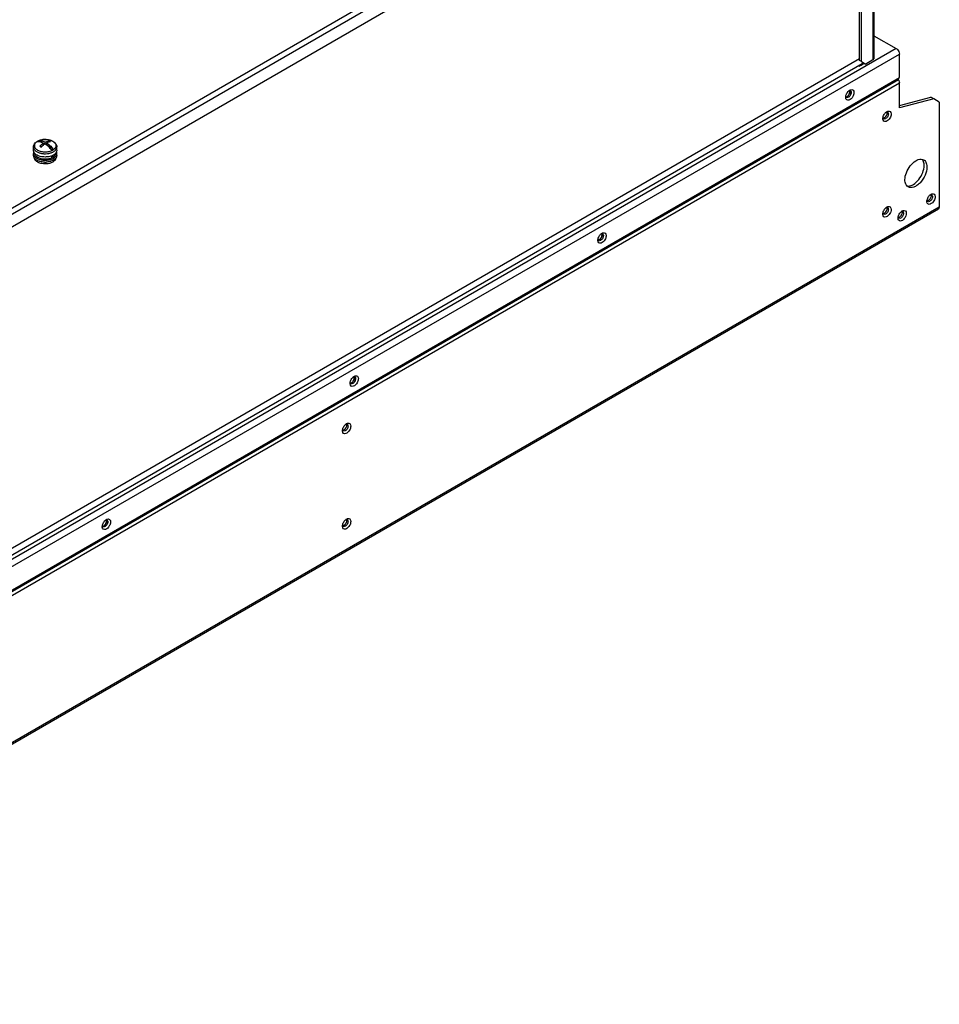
# Model space of a CAD drawing. Header units: millimetres. Extents: x 141 to 1096, y 454 to 1274.
# Tile 18 of 21: x 624 to 1096, y 454 to 959. Entities that reach past the tile are written whole.
import ezdxf

# ---------------------------------------------------------------- set-up
doc = ezdxf.new("R2010")
doc.units = ezdxf.units.MM
doc.header["$LTSCALE"] = 112.320728
doc.layers.get('0').update_dxf_attribs({"linetype": 'CONTINUOUS'})

msp = doc.modelspace()

# ---------------------------------------------------------------- linework, layer by layer
at = {"color": 7, "linetype": 'CONTINUOUS'}
for p, q in [((1078.26, 1127.16), (420.37, 747.33)), ((421.43, 745.01), (1079.74, 1125.08)), ((1079.74, 1118.39), (421.43, 738.31)), ((1061.85, 1108.06), (1061.85, 938.55)), ((1062.38, 1108.36), (1062.38, 939.29)), ((1054.99, 938.27), (1054.99, 1103.2)), ((1056.05, 937.65), (1056.05, 1102.59)), ((1062.38, 950.98), (1073.8, 944.39)), ((1073.8, 944.39), (407.5, 559.7)), ((409.13, 556.88), (1075.43, 941.57)), ((1062.42, 939.29), (1062.42, 942.96)), ((1075.43, 929.57), (1075.43, 941.57)), ((436.81, 578.96), (1056.28, 936.61)), ((1054.99, 939.08), (438.54, 583.17)), ((1054.78, 935.29), (1054.38, 935.52)), ((1054.78, 935.29), (1055.75, 935.85)), ((1056.05, 937.65), (1054.99, 938.27)), ((1055.35, 936.08), (1055.75, 935.85)), ((1055.75, 935.85), (1056.79, 936.45)), ((1056.05, 937.65), (1058.18, 936.43)), ((1057.26, 936.71), (1056.74, 937.01)), ((1056.79, 936.45), (1057.26, 936.71)), ((1057.26, 936.71), (1057.47, 936.84)), ((1061.85, 938.55), (1058.18, 936.43)), ((1062.38, 939.29), (1061.85, 938.55)), ((1074.95, 928.35), (408.65, 543.66)), ((409.13, 544.88), (1075.43, 929.57)), ((409.13, 542.06), (1075.43, 926.75)), ((1074.55, 929.06), (1074.95, 928.35)), ((1075.43, 913.87), (1075.43, 926.75)), ((1075.43, 915.06), (1091.62, 919.4)), ((1093.04, 918.59), (1075.43, 913.87)), ((1093.04, 918.59), (1091.62, 919.4)), ((1095.94, 916.91), (1093.04, 918.59)), ((1095.94, 916.91), (1095.94, 862.94)), ((635.16, 896.1), (633.5, 897.06)), ((635.9, 894.91), (635.9, 895.83)), ((636.48, 895.34), (635.9, 895.68)), ((636.75, 895.32), (636.75, 896.32)), ((637.45, 895.59), (636.85, 895.25)), ((637.45, 894.82), (637.45, 895.91)), ((638.73, 896.99), (638.73, 896.42)), ((630.67, 892.14), (630.67, 893.84)), ((630.67, 889.52), (630.67, 890.5)), ((635.09, 894.23), (634.49, 893.89)), ((640.69, 892.91), (637.61, 894.69)), ((642.67, 892.14), (642.67, 893.84)), ((642.67, 889.52), (642.67, 890.5)), ((640.17, 888.28), (640.17, 889.37)), ((640.17, 888.69), (640.52, 888.49)), ((640.52, 889.52), (640.52, 888.49)), ((1095.46, 861.89), (388.36, 453.65)), ((1095.94, 862.94), (388.83, 454.7)), ((1095.94, 862.94), (1095.46, 861.89))]:
    msp.add_line(p, q, dxfattribs=at)
for centre, radius, start, end in [((1054.07, 940.43), 4.41, 300.0306, 310.9859), ((1051.86, 919.9), 3.66, 128.1866, 130.2307), ((1049.72, 921.99), 0.933, 23.721, 28.6544), ((1050.44, 919.36), 2.59, 179.96, 184.5478), ((1048.8, 919.99), 0.918, 205.0794, 208.6779), ((1070.95, 908.88), 3.66, 128.1866, 130.2307), ((1065.69, 911.52), 3.42, 329.9851, 336.0616), ((1068.99, 910.95), 0.854, 84.2984, 91.5872), ((1068.81, 910.97), 0.933, 23.721, 28.6544), ((1069.54, 908.34), 2.59, 179.9603, 184.5475), ((1067.91, 908.98), 0.937, 203.3936, 208.6476), ((635.33, 892.31), 5.17, 119.9986, 120.7244), ((635.38, 892.22), 5.28, 119.5194, 119.9993), ((636.66, 888.32), 9.41, 91.4286, 97.2428), ((636.67, 888.12), 9.6, 86.5218, 91.4622), ((637.03, 890.02), 7.67, 72.849, 74.0488), ((637.96, 896.82), 5.28, 299.5194, 299.9993), ((638.07, 896.32), 5.7, 299.5194, 299.9993), ((633.53, 889.92), 2.95, 214.0802, 217.7434), ((634.8, 891.26), 4.81, 232.407, 236.1891), ((636.67, 896.44), 10.38, 267.72, 272.7253), ((637.1, 894.23), 8.12, 286.9574, 287.7273), ((639.87, 889.88), 2.89, 324.4265, 325.9867), ((1084.86, 885.38), 3.1, 35.2654, 40.831), ((1092.16, 865.88), 2.59, 179.9603, 184.5475), ((1090.53, 866.52), 0.937, 203.3936, 208.6476), ((1093.58, 866.42), 3.66, 128.1866, 130.2307), ((1088.31, 869.06), 3.42, 329.9851, 336.0616), ((1091.62, 868.49), 0.854, 84.2984, 91.5872), ((1091.44, 868.51), 0.933, 23.721, 28.6544), ((1067.91, 859.99), 0.937, 203.3936, 208.6476), ((1070.95, 859.89), 3.66, 128.1866, 130.2307), ((1065.69, 862.53), 3.42, 329.9851, 336.0616), ((1068.99, 861.95), 0.854, 84.2984, 91.5872), ((1068.81, 861.98), 0.933, 23.721, 28.6544), ((1078.73, 857.85), 3.66, 128.1866, 130.2307), ((1076.77, 859.91), 0.854, 84.2984, 91.5872), ((1076.59, 859.94), 0.933, 23.721, 28.6544), ((1069.54, 859.35), 2.59, 179.9603, 184.5475), ((1077.31, 857.31), 2.59, 179.9603, 184.5475), ((1075.68, 857.95), 0.937, 203.3936, 208.6476), ((1073.46, 860.49), 3.42, 329.9851, 336.0616), ((923.17, 845.88), 2.59, 179.96, 184.5478), ((921.52, 846.51), 0.918, 205.0794, 208.6779), ((924.58, 846.42), 3.66, 128.1866, 130.2307), ((922.44, 848.51), 0.933, 23.721, 28.6544), ((797.3, 772.93), 3.66, 128.1866, 130.2307), ((795.16, 775.03), 0.933, 23.721, 28.6544), ((795.89, 772.39), 2.59, 179.96, 184.5478), ((794.24, 773.03), 0.918, 205.0794, 208.6779), ((790.37, 748.74), 0.937, 203.3936, 208.6476), ((793.41, 748.64), 3.66, 128.1866, 130.2307), ((788.15, 751.28), 3.42, 329.9851, 336.0616), ((791.45, 750.71), 0.854, 84.2984, 91.5872), ((791.28, 750.73), 0.933, 23.721, 28.6544), ((792, 748.1), 2.59, 179.9603, 184.5475), ((668.61, 698.91), 2.59, 179.96, 184.5478), ((666.96, 699.54), 0.918, 205.0794, 208.6779), ((670.02, 699.45), 3.66, 128.1866, 130.2307), ((667.89, 701.54), 0.933, 23.721, 28.6544), ((792, 699.11), 2.59, 179.9603, 184.5475), ((790.37, 699.75), 0.937, 203.3936, 208.6476), ((793.41, 699.65), 3.66, 128.1866, 130.2307), ((788.15, 702.29), 3.42, 329.9851, 336.0616), ((791.45, 701.72), 0.854, 84.2984, 91.5872), ((791.28, 701.74), 0.933, 23.721, 28.6544)]:
    msp.add_arc(centre, radius, start, end, dxfattribs=at)
for points, knots in [([(1073.8, 944.39), (1074.03, 944.26), (1074.88, 943.54), (1075.43, 942.41), (1075.43, 941.57)], [0, 0, 0, 0, 0.240719, 1, 1, 1, 1]), ([(1074.95, 928.35), (1075.03, 928.22), (1075.28, 927.72), (1075.43, 927.16), (1075.43, 926.75)], [0, 0, 0, 0, 0.267143, 1, 1, 1, 1]), ([(1048.07, 920.57), (1048.28, 921.18), (1048.73, 921.96), (1049.34, 922.56), (1049.49, 922.7)], [0, 0, 0, 0, 0.759178, 1, 1, 1, 1]), ([(1051.88, 920.61), (1051.77, 920.3), (1051.27, 919.21), (1050.35, 918.2), (1049.51, 917.93)], [0, 0, 0, 0, 0.27193, 1, 1, 1, 1]), ([(1049.88, 922.82), (1049.9, 922.82), (1049.96, 922.82), (1050.01, 922.82), (1050.03, 922.81)], [0, 0, 0, 0, 0.507295, 1, 1, 1, 1]), ([(1050.44, 923.25), (1050.82, 923.37), (1051.87, 923.28), (1052.1, 922.26), (1052.1, 921.81)], [0, 0, 0, 0, 0.472195, 1, 1, 1, 1]), ([(1052.1, 921.81), (1052.1, 921.72), (1052.07, 921.31), (1051.98, 920.91), (1051.88, 920.61)], [0, 0, 0, 0, 0.232845, 1, 1, 1, 1]), ([(1049.51, 917.93), (1049.15, 917.82), (1048.19, 917.85), (1047.89, 918.75), (1047.86, 919.16)], [0, 0, 0, 0, 0.483275, 1, 1, 1, 1]), ([(1047.97, 919.6), (1047.95, 919.63), (1047.93, 919.69), (1047.91, 919.75), (1047.9, 919.79)], [0, 0, 0, 0, 0.489948, 1, 1, 1, 1]), ([(1049.58, 919.59), (1049.47, 919.49), (1049.11, 919.22), (1048.54, 919.1), (1048.27, 919.26)], [0, 0, 0, 0, 0.308946, 1, 1, 1, 1]), ([(1067.16, 909.54), (1067.37, 910.16), (1067.82, 910.93), (1068.43, 911.54), (1068.59, 911.67)], [0, 0, 0, 0, 0.759178, 1, 1, 1, 1]), ([(1069.07, 911.2), (1069.07, 911.11), (1069.04, 910.75), (1068.93, 910.39), (1068.82, 910.13)], [0, 0, 0, 0, 0.230508, 1, 1, 1, 1]), ([(1069.53, 912.22), (1069.91, 912.35), (1070.96, 912.25), (1071.19, 911.24), (1071.19, 910.79)], [0, 0, 0, 0, 0.472195, 1, 1, 1, 1]), ([(1068.6, 906.91), (1068.24, 906.79), (1067.28, 906.83), (1066.98, 907.73), (1066.95, 908.13)], [0, 0, 0, 0, 0.483275, 1, 1, 1, 1]), ([(1066.97, 908.56), (1067.05, 908.55), (1067.41, 908.58), (1067.74, 908.78), (1067.96, 908.97)], [0, 0, 0, 0, 0.215743, 1, 1, 1, 1]), ([(1067.05, 908.61), (1067.04, 908.63), (1067.02, 908.68), (1067, 908.74), (1066.99, 908.76)], [0, 0, 0, 0, 0.491468, 1, 1, 1, 1]), ([(1067.57, 908.7), (1067.52, 908.68), (1067.34, 908.6), (1067.14, 908.55), (1067, 908.56)], [0, 0, 0, 0, 0.273746, 1, 1, 1, 1]), ([(1068.67, 908.56), (1068.56, 908.47), (1068.2, 908.2), (1067.64, 908.08), (1067.36, 908.24)], [0, 0, 0, 0, 0.308946, 1, 1, 1, 1]), ([(1068.25, 909.25), (1068.21, 909.21), (1068.06, 909.04), (1067.88, 908.9), (1067.74, 908.81)], [0, 0, 0, 0, 0.262036, 1, 1, 1, 1]), ([(1070.97, 909.59), (1070.86, 909.28), (1070.36, 908.19), (1069.44, 907.18), (1068.6, 906.91)], [0, 0, 0, 0, 0.27193, 1, 1, 1, 1]), ([(630.67, 893.84), (630.67, 894.13), (630.77, 894.73), (631.2, 895.55), (631.86, 896.24), (632.39, 896.61), (632.68, 896.77)], [0, 0, 0, 0, 0.23839, 0.480794, 0.732814, 1, 1, 1, 1]), ([(632.69, 896.75), (632.45, 896.61), (632.02, 896.3), (631.5, 895.75), (631.18, 895.14), (631.08, 894.49), (631.2, 893.84), (631.54, 893.23), (632.07, 892.68), (632.77, 892.21), (633.61, 891.82), (634.9, 891.43), (636.65, 891.23), (638.71, 891.45), (640, 891.91), (640.56, 892.23)], [0, 0, 0, 0, 0.060008, 0.113706, 0.162103, 0.207453, 0.252953, 0.301746, 0.355984, 0.416558, 0.483289, 0.555228, 0.708291, 0.861434, 1, 1, 1, 1]), ([(633.05, 896.83), (633.02, 896.81), (632.88, 896.73), (632.75, 896.64), (632.65, 896.57)], [0, 0, 0, 0, 0.255832, 1, 1, 1, 1]), ([(632.65, 896.57), (633.17, 896.63), (634.31, 896.52), (635.37, 896.1), (635.9, 895.83)], [0, 0, 0, 0, 0.465659, 1, 1, 1, 1]), ([(632.68, 896.77), (633.12, 897.02), (634.1, 897.42), (635.69, 897.72), (637.35, 897.75), (638.96, 897.49), (640.41, 896.97), (641.43, 896.3), (642.05, 895.63), (642.4, 895.07), (642.62, 894.47), (642.67, 894.05), (642.67, 893.84)], [0, 0, 0, 0, 0.126684, 0.2625, 0.402198, 0.539192, 0.667818, 0.785509, 0.840907, 0.894689, 0.947544, 1, 1, 1, 1]), ([(632.78, 896.81), (632.86, 896.85), (633.2, 897.03), (633.55, 897.18), (633.82, 897.27)], [0, 0, 0, 0, 0.240314, 1, 1, 1, 1]), ([(633.5, 897.06), (633.46, 897.04), (633.31, 896.97), (633.16, 896.89), (633.05, 896.83)], [0, 0, 0, 0, 0.255162, 1, 1, 1, 1]), ([(633.5, 897.06), (634.02, 897.12), (635.16, 897.01), (636.21, 896.59), (636.75, 896.32)], [0, 0, 0, 0, 0.465674, 1, 1, 1, 1]), ([(633.82, 897.27), (633.89, 897.29), (634.17, 897.39), (634.45, 897.46), (634.67, 897.51)], [0, 0, 0, 0, 0.245123, 1, 1, 1, 1]), ([(635.9, 895.83), (635.73, 895.71), (635.02, 895.23), (634.38, 894.67), (633.92, 894.21)], [0, 0, 0, 0, 0.239557, 1, 1, 1, 1]), ([(635.89, 894.93), (635.79, 894.84), (635.34, 894.49), (634.92, 894.11), (634.62, 893.81)], [0, 0, 0, 0, 0.243758, 1, 1, 1, 1]), ([(634.67, 897.51), (634.73, 897.52), (635, 897.58), (635.27, 897.62), (635.48, 897.65)], [0, 0, 0, 0, 0.247146, 1, 1, 1, 1]), ([(636.6, 895.42), (636.54, 895.38), (636.3, 895.22), (636.07, 895.06), (635.89, 894.93)], [0, 0, 0, 0, 0.24584, 1, 1, 1, 1]), ([(637.45, 894.82), (637.38, 894.88), (637.1, 895.09), (636.82, 895.28), (636.6, 895.42)], [0, 0, 0, 0, 0.254978, 1, 1, 1, 1]), ([(636.75, 896.32), (636.91, 896.4), (637.54, 896.7), (638.22, 896.91), (638.73, 896.99)], [0, 0, 0, 0, 0.265806, 1, 1, 1, 1]), ([(637.25, 897.71), (637.33, 897.7), (637.65, 897.68), (637.96, 897.64), (638.19, 897.6)], [0, 0, 0, 0, 0.251956, 1, 1, 1, 1]), ([(639.43, 896.58), (639.26, 896.56), (638.58, 896.41), (637.92, 896.15), (637.45, 895.91)], [0, 0, 0, 0, 0.235174, 1, 1, 1, 1]), ([(637.45, 895.91), (638.05, 895.53), (639.21, 894.61), (640.21, 893.51), (640.69, 892.91)], [0, 0, 0, 0, 0.480206, 1, 1, 1, 1]), ([(639.84, 892.42), (639.66, 892.65), (638.93, 893.52), (638.11, 894.31), (637.45, 894.82)], [0, 0, 0, 0, 0.25941, 1, 1, 1, 1]), ([(638.19, 897.6), (638.28, 897.59), (638.59, 897.53), (638.91, 897.46), (639.14, 897.39)], [0, 0, 0, 0, 0.254082, 1, 1, 1, 1]), ([(639.43, 896.58), (639.37, 896.62), (639.14, 896.76), (638.9, 896.89), (638.73, 896.99)], [0, 0, 0, 0, 0.254944, 1, 1, 1, 1]), ([(639.29, 897.35), (639.37, 897.32), (639.68, 897.22), (639.98, 897.1), (640.2, 896.99)], [0, 0, 0, 0, 0.257126, 1, 1, 1, 1]), ([(640.2, 896.99), (640.25, 896.97), (640.43, 896.88), (640.61, 896.78), (640.74, 896.7)], [0, 0, 0, 0, 0.256033, 1, 1, 1, 1]), ([(640.74, 896.7), (640.97, 896.56), (641.38, 896.25), (641.87, 895.7), (642.17, 895.09), (642.26, 894.46), (642.13, 893.82), (641.79, 893.22), (641.27, 892.68), (640.84, 892.39), (640.6, 892.25)], [0, 0, 0, 0, 0.142928, 0.271016, 0.386839, 0.495875, 0.605649, 0.723447, 0.854208, 1, 1, 1, 1]), ([(630.67, 893.84), (630.67, 893.67), (630.72, 893.32), (630.92, 892.82), (631.24, 892.34), (631.85, 891.72), (632.89, 891.09), (634.38, 890.59), (636.06, 890.34), (637.78, 890.39), (639.42, 890.7), (640.43, 891.11), (640.87, 891.37)], [0, 0, 0, 0, 0.042851, 0.087458, 0.135246, 0.187139, 0.304203, 0.437654, 0.581852, 0.72902, 0.870849, 1, 1, 1, 1]), ([(631.41, 890.47), (631.18, 890.71), (630.9, 891.11), (630.7, 891.7), (630.67, 891.99), (630.67, 892.14)], [0, 0, 0, 0, 0.524565, 0.765826, 1, 1, 1, 1]), ([(630.85, 891.35), (630.79, 891.22), (630.7, 890.94), (630.67, 890.65), (630.67, 890.5)], [0, 0, 0, 0, 0.507274, 1, 1, 1, 1]), ([(630.67, 890.5), (630.67, 890.3), (630.74, 889.87), (631.03, 889.27), (631.5, 888.71), (631.9, 888.39), (632.12, 888.25)], [0, 0, 0, 0, 0.221985, 0.457005, 0.714698, 1, 1, 1, 1]), ([(640.21, 889.34), (639.85, 889.19), (639.09, 888.94), (637.47, 888.64), (635.79, 888.65), (634.17, 888.96), (633.08, 889.33), (632.15, 889.82), (631.63, 890.25), (631.41, 890.47)], [0, 0, 0, 0, 0.12478, 0.257137, 0.528997, 0.66094, 0.785075, 0.898587, 1, 1, 1, 1]), ([(632.99, 888.38), (632.77, 888.51), (632.36, 888.79), (631.87, 889.31), (631.55, 889.87), (631.47, 890.28), (631.47, 890.48)], [0, 0, 0, 0, 0.289489, 0.548809, 0.782249, 1, 1, 1, 1]), ([(633.92, 894.21), (633.98, 894.18), (634.21, 894.05), (634.45, 893.92), (634.62, 893.81)], [0, 0, 0, 0, 0.245075, 1, 1, 1, 1]), ([(639.84, 892.42), (639.88, 892.44), (640.03, 892.51), (640.18, 892.59), (640.29, 892.65)], [0, 0, 0, 0, 0.255162, 1, 1, 1, 1]), ([(640.29, 892.65), (640.33, 892.67), (640.46, 892.75), (640.6, 892.84), (640.69, 892.91)], [0, 0, 0, 0, 0.255832, 1, 1, 1, 1]), ([(641.87, 890.43), (641.86, 890.25), (641.79, 889.88), (641.51, 889.36), (641.08, 888.88), (640.72, 888.61), (640.52, 888.49)], [0, 0, 0, 0, 0.220414, 0.455372, 0.713809, 1, 1, 1, 1]), ([(640.91, 891.39), (641.18, 891.54), (641.66, 891.87), (642.23, 892.47), (642.59, 893.13), (642.67, 893.61), (642.67, 893.84)], [0, 0, 0, 0, 0.289809, 0.549048, 0.782229, 1, 1, 1, 1]), ([(642.67, 892.14), (642.67, 891.91), (642.59, 891.43), (642.23, 890.77), (641.66, 890.17), (641.18, 889.84), (640.91, 889.69)], [0, 0, 0, 0, 0.21777, 0.450951, 0.71019, 1, 1, 1, 1]), ([(640.91, 888.05), (641.18, 888.21), (641.66, 888.54), (642.23, 889.14), (642.59, 889.8), (642.67, 890.28), (642.67, 890.5)], [0, 0, 0, 0, 0.28981, 0.549048, 0.782229, 1, 1, 1, 1]), ([(642.67, 890.5), (642.67, 890.57), (642.66, 890.84), (642.59, 891.11), (642.51, 891.3)], [0, 0, 0, 0, 0.246517, 1, 1, 1, 1]), ([(631.08, 888.26), (630.95, 888.46), (630.75, 888.86), (630.67, 889.31), (630.67, 889.52)], [0, 0, 0, 0, 0.515518, 1, 1, 1, 1]), ([(631.32, 887.57), (631.3, 887.61), (631.24, 887.79), (631.2, 887.97), (631.18, 888.11)], [0, 0, 0, 0, 0.255172, 1, 1, 1, 1]), ([(631.87, 887.45), (631.8, 887.5), (631.56, 887.7), (631.34, 887.93), (631.19, 888.11)], [0, 0, 0, 0, 0.26237, 1, 1, 1, 1]), ([(631.7, 886.94), (631.66, 886.99), (631.51, 887.18), (631.39, 887.4), (631.32, 887.57)], [0, 0, 0, 0, 0.260828, 1, 1, 1, 1]), ([(633.06, 885.91), (632.79, 886.04), (632.3, 886.34), (631.87, 886.73), (631.7, 886.94)], [0, 0, 0, 0, 0.528302, 1, 1, 1, 1]), ([(632.12, 888.25), (632.17, 888.21), (632.38, 888.08), (632.59, 887.96), (632.76, 887.88)], [0, 0, 0, 0, 0.243018, 1, 1, 1, 1]), ([(636.26, 886.07), (635.49, 886.1), (634.37, 886.27), (633, 886.76), (632.4, 887.08), (632.13, 887.26)], [0, 0, 0, 0, 0.529586, 0.774812, 1, 1, 1, 1]), ([(632.76, 887.88), (633.22, 887.65), (634.26, 887.28), (635.34, 887.11), (635.9, 887.07)], [0, 0, 0, 0, 0.479722, 1, 1, 1, 1]), ([(640.17, 888.28), (639.64, 888.01), (638.44, 887.61), (636.55, 887.43), (634.67, 887.66), (633.5, 888.09), (632.99, 888.38)], [0, 0, 0, 0, 0.240141, 0.502953, 0.764167, 1, 1, 1, 1]), ([(635, 885.27), (634.65, 885.34), (633.99, 885.5), (633.35, 885.76), (633.06, 885.91)], [0, 0, 0, 0, 0.517337, 1, 1, 1, 1]), ([(638.25, 885.26), (637.72, 885.17), (636.63, 885.08), (635.54, 885.18), (635, 885.27)], [0, 0, 0, 0, 0.500413, 1, 1, 1, 1]), ([(635.9, 887.07), (636.51, 887.02), (637.72, 887.04), (638.91, 887.27), (639.47, 887.44)], [0, 0, 0, 0, 0.50911, 1, 1, 1, 1]), ([(639.47, 886.46), (639.29, 886.41), (638.54, 886.2), (637.76, 886.1), (637.16, 886.07)], [0, 0, 0, 0, 0.24229, 1, 1, 1, 1]), ([(639.82, 885.7), (639.7, 885.65), (639.19, 885.46), (638.66, 885.33), (638.25, 885.26)], [0, 0, 0, 0, 0.240786, 1, 1, 1, 1]), ([(639.47, 887.44), (639.6, 887.48), (640.1, 887.64), (640.58, 887.86), (640.91, 888.05)], [0, 0, 0, 0, 0.261562, 1, 1, 1, 1]), ([(640.91, 887.07), (640.81, 887.02), (640.38, 886.79), (639.93, 886.61), (639.58, 886.49)], [0, 0, 0, 0, 0.238799, 1, 1, 1, 1]), ([(640.56, 886.05), (640.5, 886.02), (640.26, 885.89), (640.02, 885.78), (639.82, 885.7)], [0, 0, 0, 0, 0.242469, 1, 1, 1, 1]), ([(640.91, 889.69), (640.86, 889.66), (640.63, 889.53), (640.39, 889.42), (640.21, 889.34)], [0, 0, 0, 0, 0.24319, 1, 1, 1, 1]), ([(641.05, 886.38), (641.02, 886.35), (640.86, 886.24), (640.69, 886.13), (640.56, 886.05)], [0, 0, 0, 0, 0.243295, 1, 1, 1, 1]), ([(642.22, 888.2), (642.14, 888.09), (641.77, 887.65), (641.3, 887.3), (640.91, 887.07)], [0, 0, 0, 0, 0.230037, 1, 1, 1, 1]), ([(641.79, 887.14), (641.74, 887.07), (641.53, 886.79), (641.27, 886.54), (641.05, 886.38)], [0, 0, 0, 0, 0.235913, 1, 1, 1, 1]), ([(642.17, 888.22), (642.16, 888.03), (642.08, 887.65), (641.9, 887.3), (641.79, 887.14)], [0, 0, 0, 0, 0.484527, 1, 1, 1, 1]), ([(642.67, 889.52), (642.67, 889.31), (642.6, 888.86), (642.39, 888.46), (642.26, 888.27)], [0, 0, 0, 0, 0.48453, 1, 1, 1, 1]), ([(1078.26, 876.99), (1078.26, 878.23), (1078.86, 880.83), (1080.81, 884.22), (1083.41, 886.75), (1085.63, 887.6), (1086.61, 887.55)], [0, 0, 0, 0, 0.257141, 0.539032, 0.79789, 1, 1, 1, 1]), ([(1088.16, 884.34), (1088.16, 884.61), (1088.1, 885.59), (1087.8, 886.59), (1087.39, 887.17)], [0, 0, 0, 0, 0.279272, 1, 1, 1, 1]), ([(1087.91, 887.18), (1088.1, 887.08), (1088.83, 886.53), (1089.25, 885.64), (1089.41, 884.97)], [0, 0, 0, 0, 0.233221, 1, 1, 1, 1]), ([(1079.81, 873.77), (1080.79, 873.73), (1083.01, 874.57), (1085.61, 877.11), (1087.55, 880.49), (1088.16, 883.09), (1088.16, 884.34)], [0, 0, 0, 0, 0.202218, 0.46109, 0.742928, 1, 1, 1, 1]), ([(1089.57, 883.52), (1089.57, 882.09), (1088.78, 879.13), (1086.76, 875.98), (1084.58, 874.06), (1082.58, 872.94), (1080.75, 872.84), (1079.91, 873.32)], [0, 0, 0, 0, 0.271093, 0.563779, 0.698512, 0.816716, 1, 1, 1, 1]), ([(1079.02, 874.15), (1078.89, 874.33), (1078.41, 875.2), (1078.26, 876.22), (1078.26, 876.99)], [0, 0, 0, 0, 0.22446, 1, 1, 1, 1]), ([(1092.16, 869.76), (1092.54, 869.89), (1093.59, 869.8), (1093.81, 868.78), (1093.81, 868.33)], [0, 0, 0, 0, 0.472195, 1, 1, 1, 1]), ([(1091.23, 864.45), (1090.87, 864.33), (1089.91, 864.37), (1089.61, 865.27), (1089.58, 865.67)], [0, 0, 0, 0, 0.483275, 1, 1, 1, 1]), ([(1089.6, 866.1), (1089.67, 866.1), (1090.04, 866.13), (1090.37, 866.33), (1090.59, 866.51)], [0, 0, 0, 0, 0.215743, 1, 1, 1, 1]), ([(1089.67, 866.15), (1089.66, 866.17), (1089.64, 866.22), (1089.63, 866.28), (1089.62, 866.31)], [0, 0, 0, 0, 0.491468, 1, 1, 1, 1]), ([(1090.2, 866.25), (1090.15, 866.22), (1089.97, 866.14), (1089.77, 866.09), (1089.63, 866.1)], [0, 0, 0, 0, 0.273746, 1, 1, 1, 1]), ([(1089.79, 867.09), (1090, 867.7), (1090.44, 868.47), (1091.05, 869.08), (1091.21, 869.22)], [0, 0, 0, 0, 0.759178, 1, 1, 1, 1]), ([(1091.3, 866.1), (1091.19, 866.01), (1090.83, 865.74), (1090.26, 865.62), (1089.99, 865.78)], [0, 0, 0, 0, 0.308946, 1, 1, 1, 1]), ([(1090.88, 866.79), (1090.84, 866.75), (1090.69, 866.59), (1090.51, 866.44), (1090.37, 866.35)], [0, 0, 0, 0, 0.262036, 1, 1, 1, 1]), ([(1093.6, 867.13), (1093.49, 866.82), (1092.99, 865.73), (1092.07, 864.72), (1091.23, 864.45)], [0, 0, 0, 0, 0.27193, 1, 1, 1, 1]), ([(1091.69, 868.74), (1091.69, 868.66), (1091.67, 868.29), (1091.56, 867.93), (1091.44, 867.67)], [0, 0, 0, 0, 0.230508, 1, 1, 1, 1]), ([(1066.97, 859.57), (1067.05, 859.56), (1067.41, 859.59), (1067.74, 859.79), (1067.96, 859.98)], [0, 0, 0, 0, 0.215743, 1, 1, 1, 1]), ([(1067.05, 859.62), (1067.04, 859.64), (1067.02, 859.69), (1067, 859.75), (1066.99, 859.77)], [0, 0, 0, 0, 0.491468, 1, 1, 1, 1]), ([(1067.57, 859.71), (1067.52, 859.69), (1067.34, 859.61), (1067.14, 859.56), (1067, 859.57)], [0, 0, 0, 0, 0.273746, 1, 1, 1, 1]), ([(1067.16, 860.55), (1067.37, 861.17), (1067.82, 861.94), (1068.43, 862.55), (1068.59, 862.68)], [0, 0, 0, 0, 0.759178, 1, 1, 1, 1]), ([(1068.67, 859.57), (1068.56, 859.48), (1068.2, 859.21), (1067.64, 859.09), (1067.36, 859.25)], [0, 0, 0, 0, 0.308946, 1, 1, 1, 1]), ([(1068.25, 860.26), (1068.21, 860.22), (1068.06, 860.05), (1067.88, 859.91), (1067.74, 859.82)], [0, 0, 0, 0, 0.262036, 1, 1, 1, 1]), ([(1070.97, 860.6), (1070.86, 860.29), (1070.36, 859.2), (1069.44, 858.19), (1068.6, 857.92)], [0, 0, 0, 0, 0.27193, 1, 1, 1, 1]), ([(1069.07, 862.21), (1069.07, 862.12), (1069.04, 861.76), (1068.93, 861.4), (1068.82, 861.14)], [0, 0, 0, 0, 0.230508, 1, 1, 1, 1]), ([(1069.53, 863.23), (1069.91, 863.35), (1070.96, 863.26), (1071.19, 862.25), (1071.19, 861.8)], [0, 0, 0, 0, 0.472195, 1, 1, 1, 1]), ([(1074.94, 858.51), (1075.15, 859.13), (1075.6, 859.9), (1076.21, 860.51), (1076.36, 860.64)], [0, 0, 0, 0, 0.759178, 1, 1, 1, 1]), ([(1076.84, 860.17), (1076.84, 860.08), (1076.82, 859.71), (1076.71, 859.36), (1076.59, 859.1)], [0, 0, 0, 0, 0.230508, 1, 1, 1, 1]), ([(1077.31, 861.19), (1077.69, 861.31), (1078.74, 861.22), (1078.96, 860.21), (1078.96, 859.76)], [0, 0, 0, 0, 0.472195, 1, 1, 1, 1]), ([(1068.6, 857.92), (1068.24, 857.8), (1067.28, 857.84), (1066.98, 858.74), (1066.95, 859.14)], [0, 0, 0, 0, 0.483275, 1, 1, 1, 1]), ([(1076.38, 855.88), (1076.02, 855.76), (1075.06, 855.8), (1074.76, 856.7), (1074.73, 857.1)], [0, 0, 0, 0, 0.483275, 1, 1, 1, 1]), ([(1074.75, 857.53), (1074.83, 857.52), (1075.19, 857.55), (1075.52, 857.75), (1075.74, 857.94)], [0, 0, 0, 0, 0.215743, 1, 1, 1, 1]), ([(1074.82, 857.58), (1074.81, 857.6), (1074.79, 857.65), (1074.78, 857.7), (1074.77, 857.73)], [0, 0, 0, 0, 0.491468, 1, 1, 1, 1]), ([(1075.35, 857.67), (1075.3, 857.65), (1075.12, 857.57), (1074.92, 857.52), (1074.78, 857.52)], [0, 0, 0, 0, 0.273746, 1, 1, 1, 1]), ([(1076.45, 857.53), (1076.34, 857.44), (1075.98, 857.17), (1075.41, 857.05), (1075.14, 857.21)], [0, 0, 0, 0, 0.308946, 1, 1, 1, 1]), ([(1076.03, 858.22), (1075.99, 858.18), (1075.84, 858.01), (1075.66, 857.87), (1075.52, 857.77)], [0, 0, 0, 0, 0.262036, 1, 1, 1, 1]), ([(1078.75, 858.56), (1078.64, 858.24), (1078.14, 857.15), (1077.22, 856.14), (1076.38, 855.88)], [0, 0, 0, 0, 0.27193, 1, 1, 1, 1]), ([(922.6, 849.34), (922.62, 849.34), (922.68, 849.34), (922.73, 849.33), (922.75, 849.33)], [0, 0, 0, 0, 0.507295, 1, 1, 1, 1]), ([(923.16, 849.76), (923.54, 849.88), (924.59, 849.79), (924.82, 848.78), (924.82, 848.33)], [0, 0, 0, 0, 0.472195, 1, 1, 1, 1]), ([(922.23, 844.45), (921.87, 844.33), (920.91, 844.37), (920.61, 845.27), (920.58, 845.67)], [0, 0, 0, 0, 0.483275, 1, 1, 1, 1]), ([(920.69, 846.12), (920.67, 846.15), (920.65, 846.21), (920.63, 846.27), (920.62, 846.3)], [0, 0, 0, 0, 0.489948, 1, 1, 1, 1]), ([(920.79, 847.08), (921, 847.7), (921.45, 848.47), (922.06, 849.08), (922.21, 849.21)], [0, 0, 0, 0, 0.759178, 1, 1, 1, 1]), ([(922.3, 846.1), (922.19, 846.01), (921.83, 845.74), (921.27, 845.62), (920.99, 845.78)], [0, 0, 0, 0, 0.308946, 1, 1, 1, 1]), ([(924.6, 847.13), (924.49, 846.81), (923.99, 845.72), (923.07, 844.71), (922.23, 844.45)], [0, 0, 0, 0, 0.27193, 1, 1, 1, 1]), ([(924.82, 848.33), (924.82, 848.23), (924.79, 847.83), (924.7, 847.42), (924.6, 847.13)], [0, 0, 0, 0, 0.232845, 1, 1, 1, 1]), ([(793.51, 773.6), (793.72, 774.22), (794.17, 774.99), (794.78, 775.6), (794.94, 775.73)], [0, 0, 0, 0, 0.759178, 1, 1, 1, 1]), ([(797.32, 773.64), (797.22, 773.33), (796.71, 772.24), (795.79, 771.23), (794.95, 770.96)], [0, 0, 0, 0, 0.27193, 1, 1, 1, 1]), ([(795.32, 775.85), (795.34, 775.85), (795.4, 775.85), (795.45, 775.85), (795.48, 775.84)], [0, 0, 0, 0, 0.507295, 1, 1, 1, 1]), ([(795.88, 776.28), (796.26, 776.4), (797.32, 776.31), (797.54, 775.29), (797.54, 774.85)], [0, 0, 0, 0, 0.472195, 1, 1, 1, 1]), ([(797.54, 774.85), (797.54, 774.75), (797.52, 774.34), (797.42, 773.94), (797.32, 773.64)], [0, 0, 0, 0, 0.232845, 1, 1, 1, 1]), ([(794.95, 770.96), (794.59, 770.85), (793.63, 770.89), (793.34, 771.78), (793.3, 772.19)], [0, 0, 0, 0, 0.483275, 1, 1, 1, 1]), ([(793.41, 772.64), (793.4, 772.66), (793.37, 772.72), (793.35, 772.79), (793.34, 772.82)], [0, 0, 0, 0, 0.489948, 1, 1, 1, 1]), ([(795.02, 772.62), (794.91, 772.53), (794.55, 772.26), (793.99, 772.14), (793.71, 772.3)], [0, 0, 0, 0, 0.308946, 1, 1, 1, 1]), ([(789.43, 748.32), (789.51, 748.32), (789.87, 748.35), (790.2, 748.55), (790.42, 748.73)], [0, 0, 0, 0, 0.215743, 1, 1, 1, 1]), ([(789.51, 748.37), (789.5, 748.4), (789.48, 748.45), (789.46, 748.5), (789.45, 748.53)], [0, 0, 0, 0, 0.491468, 1, 1, 1, 1]), ([(790.03, 748.47), (789.98, 748.44), (789.8, 748.36), (789.61, 748.32), (789.46, 748.32)], [0, 0, 0, 0, 0.273746, 1, 1, 1, 1]), ([(789.62, 749.31), (789.83, 749.93), (790.28, 750.7), (790.89, 751.3), (791.05, 751.44)], [0, 0, 0, 0, 0.759178, 1, 1, 1, 1]), ([(791.13, 748.33), (791.02, 748.24), (790.66, 747.97), (790.1, 747.85), (789.82, 748.01)], [0, 0, 0, 0, 0.308946, 1, 1, 1, 1]), ([(790.72, 749.02), (790.68, 748.97), (790.52, 748.81), (790.35, 748.66), (790.2, 748.57)], [0, 0, 0, 0, 0.262036, 1, 1, 1, 1]), ([(793.43, 749.35), (793.33, 749.04), (792.82, 747.95), (791.9, 746.94), (791.06, 746.67)], [0, 0, 0, 0, 0.27193, 1, 1, 1, 1]), ([(791.53, 750.96), (791.53, 750.88), (791.5, 750.51), (791.39, 750.15), (791.28, 749.89)], [0, 0, 0, 0, 0.230508, 1, 1, 1, 1]), ([(791.99, 751.99), (792.37, 752.11), (793.43, 752.02), (793.65, 751), (793.65, 750.55)], [0, 0, 0, 0, 0.472195, 1, 1, 1, 1]), ([(791.06, 746.67), (790.7, 746.56), (789.75, 746.6), (789.45, 747.49), (789.41, 747.9)], [0, 0, 0, 0, 0.483275, 1, 1, 1, 1]), ([(668.6, 702.79), (668.98, 702.92), (670.04, 702.82), (670.26, 701.81), (670.26, 701.36)], [0, 0, 0, 0, 0.472195, 1, 1, 1, 1]), ([(791.99, 703), (792.37, 703.12), (793.43, 703.03), (793.65, 702.01), (793.65, 701.56)], [0, 0, 0, 0, 0.472195, 1, 1, 1, 1]), ([(667.67, 697.48), (667.31, 697.36), (666.36, 697.4), (666.06, 698.3), (666.02, 698.7)], [0, 0, 0, 0, 0.483275, 1, 1, 1, 1]), ([(666.13, 699.15), (666.12, 699.18), (666.09, 699.24), (666.07, 699.3), (666.06, 699.33)], [0, 0, 0, 0, 0.489948, 1, 1, 1, 1]), ([(666.23, 700.11), (666.44, 700.73), (666.89, 701.5), (667.5, 702.11), (667.66, 702.25)], [0, 0, 0, 0, 0.759178, 1, 1, 1, 1]), ([(667.75, 699.13), (667.64, 699.04), (667.27, 698.77), (666.71, 698.65), (666.43, 698.81)], [0, 0, 0, 0, 0.308946, 1, 1, 1, 1]), ([(670.04, 700.16), (669.94, 699.85), (669.43, 698.76), (668.51, 697.75), (667.67, 697.48)], [0, 0, 0, 0, 0.27193, 1, 1, 1, 1]), ([(668.04, 702.37), (668.07, 702.37), (668.12, 702.37), (668.17, 702.36), (668.2, 702.36)], [0, 0, 0, 0, 0.507295, 1, 1, 1, 1]), ([(670.26, 701.36), (670.26, 701.27), (670.24, 700.86), (670.14, 700.45), (670.04, 700.16)], [0, 0, 0, 0, 0.232845, 1, 1, 1, 1]), ([(791.06, 697.68), (790.7, 697.57), (789.75, 697.61), (789.45, 698.5), (789.41, 698.91)], [0, 0, 0, 0, 0.483275, 1, 1, 1, 1]), ([(789.43, 699.33), (789.51, 699.33), (789.87, 699.36), (790.2, 699.56), (790.42, 699.74)], [0, 0, 0, 0, 0.215743, 1, 1, 1, 1]), ([(789.51, 699.38), (789.5, 699.41), (789.48, 699.46), (789.46, 699.51), (789.45, 699.54)], [0, 0, 0, 0, 0.491468, 1, 1, 1, 1]), ([(790.03, 699.48), (789.98, 699.45), (789.8, 699.37), (789.61, 699.33), (789.46, 699.33)], [0, 0, 0, 0, 0.273746, 1, 1, 1, 1]), ([(789.62, 700.32), (789.83, 700.94), (790.28, 701.71), (790.89, 702.31), (791.05, 702.45)], [0, 0, 0, 0, 0.759178, 1, 1, 1, 1]), ([(791.13, 699.34), (791.02, 699.24), (790.66, 698.98), (790.1, 698.85), (789.82, 699.02)], [0, 0, 0, 0, 0.308946, 1, 1, 1, 1]), ([(790.72, 700.03), (790.68, 699.98), (790.52, 699.82), (790.35, 699.67), (790.2, 699.58)], [0, 0, 0, 0, 0.262036, 1, 1, 1, 1]), ([(793.43, 700.36), (793.33, 700.05), (792.82, 698.96), (791.9, 697.95), (791.06, 697.68)], [0, 0, 0, 0, 0.27193, 1, 1, 1, 1]), ([(791.53, 701.97), (791.53, 701.89), (791.5, 701.52), (791.39, 701.16), (791.28, 700.9)], [0, 0, 0, 0, 0.230508, 1, 1, 1, 1])]:
    msp.add_open_spline(points, degree=3, knots=knots, dxfattribs=at)
for points in [[(1056.96, 937.14), (1056.76, 936.94), (1056.53, 936.76), (1056.28, 936.61)], [(1047.88, 919.8), (1047.92, 920.06), (1047.98, 920.32), (1048.07, 920.57)], [(1048.87, 919.99), (1049.31, 920.36), (1049.64, 920.87), (1049.83, 921.41)], [(1049.96, 921.42), (1049.75, 920.83), (1049.39, 920.26), (1048.91, 919.86)], [(1050.54, 921.02), (1050.36, 920.48), (1050.02, 919.96), (1049.58, 919.59)], [(1049.59, 922.78), (1049.71, 922.87), (1049.84, 922.96), (1049.97, 923.04)], [(1049.63, 922.78), (1049.71, 922.81), (1049.79, 922.82), (1049.88, 922.82)], [(1049.83, 921.41), (1049.92, 921.67), (1049.97, 921.95), (1049.97, 922.22)], [(1049.97, 922.22), (1049.97, 922.41), (1049.95, 922.6), (1049.87, 922.77)], [(1050.12, 922.3), (1050.12, 922), (1050.05, 921.7), (1049.96, 921.42)], [(1049.97, 923.04), (1050.12, 923.12), (1050.28, 923.19), (1050.44, 923.25)], [(1050.03, 922.81), (1050.11, 922.8), (1050.2, 922.77), (1050.27, 922.73)], [(1050.27, 922.73), (1050.38, 922.66), (1050.48, 922.56), (1050.54, 922.44)], [(1050.68, 921.81), (1050.68, 921.55), (1050.63, 921.28), (1050.54, 921.02)], [(1050.58, 922.37), (1050.65, 922.2), (1050.68, 922), (1050.68, 921.81)], [(1047.85, 919.36), (1047.85, 919.51), (1047.86, 919.65), (1047.88, 919.8)], [(1048.27, 919.26), (1048.15, 919.33), (1048.06, 919.44), (1047.99, 919.55)], [(1048.24, 919.63), (1048.47, 919.7), (1048.68, 919.83), (1048.87, 919.99)], [(1067.96, 908.97), (1068.4, 909.33), (1068.73, 909.85), (1068.92, 910.39)], [(1069.63, 910), (1069.45, 909.45), (1069.11, 908.93), (1068.67, 908.56)], [(1068.69, 911.76), (1068.81, 911.85), (1068.93, 911.94), (1069.07, 912.01)], [(1068.69, 911.75), (1068.78, 911.78), (1068.87, 911.8), (1068.97, 911.8)], [(1068.91, 911.85), (1068.96, 911.77), (1068.99, 911.68), (1069.02, 911.59)], [(1069.07, 911.2), (1069.07, 911.39), (1069.04, 911.58), (1068.96, 911.75)], [(1069.07, 912.01), (1069.21, 912.1), (1069.37, 912.17), (1069.53, 912.22)], [(1069.08, 911.79), (1069.17, 911.78), (1069.27, 911.76), (1069.36, 911.71)], [(1069.36, 911.71), (1069.47, 911.64), (1069.57, 911.53), (1069.63, 911.42)], [(1069.77, 910.79), (1069.77, 910.52), (1069.72, 910.25), (1069.63, 910)], [(1069.67, 911.35), (1069.74, 911.17), (1069.77, 910.98), (1069.77, 910.79)], [(1071.19, 910.79), (1071.19, 910.38), (1071.1, 909.97), (1070.97, 909.59)], [(1066.94, 908.34), (1066.94, 908.49), (1066.96, 908.63), (1066.98, 908.77)], [(1066.98, 908.77), (1067.01, 909.04), (1067.08, 909.29), (1067.16, 909.54)], [(1067.36, 908.24), (1067.24, 908.31), (1067.15, 908.41), (1067.08, 908.53)], [(1067.74, 908.81), (1067.69, 908.77), (1067.63, 908.73), (1067.57, 908.7)], [(1068.65, 909.8), (1068.54, 909.61), (1068.41, 909.42), (1068.25, 909.25)], [(1086.61, 887.55), (1087.06, 887.53), (1087.52, 887.41), (1087.91, 887.18)], [(1089.41, 884.97), (1089.52, 884.49), (1089.57, 884), (1089.57, 883.52)], [(1079.91, 873.32), (1079.56, 873.53), (1079.26, 873.82), (1079.02, 874.15)], [(1091.31, 869.3), (1091.43, 869.39), (1091.56, 869.48), (1091.69, 869.56)], [(1091.69, 869.56), (1091.84, 869.64), (1091.99, 869.71), (1092.16, 869.76)], [(1089.57, 865.88), (1089.57, 866.03), (1089.58, 866.17), (1089.6, 866.32)], [(1089.6, 866.32), (1089.64, 866.58), (1089.7, 866.84), (1089.79, 867.09)], [(1089.99, 865.78), (1089.87, 865.85), (1089.78, 865.95), (1089.71, 866.07)], [(1090.37, 866.35), (1090.31, 866.31), (1090.26, 866.28), (1090.2, 866.25)], [(1090.59, 866.51), (1091.03, 866.88), (1091.36, 867.39), (1091.55, 867.93)], [(1091.28, 867.35), (1091.17, 867.15), (1091.03, 866.96), (1090.88, 866.79)], [(1092.26, 867.54), (1092.08, 867), (1091.74, 866.48), (1091.3, 866.1)], [(1091.32, 869.29), (1091.41, 869.32), (1091.5, 869.34), (1091.59, 869.34)], [(1091.54, 869.39), (1091.59, 869.31), (1091.62, 869.22), (1091.64, 869.13)], [(1091.69, 868.74), (1091.69, 868.93), (1091.66, 869.12), (1091.59, 869.29)], [(1091.7, 869.34), (1091.8, 869.33), (1091.9, 869.3), (1091.99, 869.25)], [(1091.99, 869.25), (1092.1, 869.18), (1092.2, 869.08), (1092.26, 868.96)], [(1092.4, 868.33), (1092.4, 868.06), (1092.34, 867.8), (1092.26, 867.54)], [(1092.3, 868.89), (1092.37, 868.71), (1092.4, 868.52), (1092.4, 868.33)], [(1093.81, 868.33), (1093.81, 867.92), (1093.73, 867.51), (1093.6, 867.13)], [(1066.94, 859.35), (1066.94, 859.5), (1066.96, 859.64), (1066.98, 859.78)], [(1066.98, 859.78), (1067.01, 860.05), (1067.08, 860.3), (1067.16, 860.55)], [(1067.36, 859.25), (1067.24, 859.32), (1067.15, 859.42), (1067.08, 859.54)], [(1067.74, 859.82), (1067.69, 859.78), (1067.63, 859.74), (1067.57, 859.71)], [(1067.96, 859.98), (1068.4, 860.34), (1068.73, 860.86), (1068.92, 861.4)], [(1068.65, 860.81), (1068.54, 860.62), (1068.41, 860.43), (1068.25, 860.26)], [(1069.63, 861.01), (1069.45, 860.46), (1069.11, 859.94), (1068.67, 859.57)], [(1068.69, 862.77), (1068.81, 862.86), (1068.93, 862.95), (1069.07, 863.02)], [(1068.69, 862.76), (1068.78, 862.79), (1068.87, 862.81), (1068.97, 862.81)], [(1068.91, 862.86), (1068.96, 862.78), (1068.99, 862.69), (1069.02, 862.6)], [(1069.07, 862.21), (1069.07, 862.4), (1069.04, 862.59), (1068.96, 862.76)], [(1069.07, 863.02), (1069.21, 863.11), (1069.37, 863.18), (1069.53, 863.23)], [(1069.08, 862.8), (1069.17, 862.79), (1069.27, 862.76), (1069.36, 862.72)], [(1069.36, 862.72), (1069.47, 862.65), (1069.57, 862.54), (1069.63, 862.43)], [(1069.77, 861.8), (1069.77, 861.53), (1069.72, 861.26), (1069.63, 861.01)], [(1069.67, 862.36), (1069.74, 862.18), (1069.77, 861.99), (1069.77, 861.8)], [(1071.19, 861.8), (1071.19, 861.39), (1071.1, 860.98), (1070.97, 860.6)], [(1076.46, 860.73), (1076.58, 860.82), (1076.71, 860.91), (1076.84, 860.98)], [(1076.47, 860.72), (1076.56, 860.75), (1076.65, 860.76), (1076.75, 860.77)], [(1076.69, 860.81), (1076.74, 860.74), (1076.77, 860.65), (1076.8, 860.56)], [(1076.84, 860.17), (1076.84, 860.35), (1076.82, 860.55), (1076.74, 860.72)], [(1076.84, 860.98), (1076.99, 861.07), (1077.15, 861.14), (1077.31, 861.19)], [(1076.85, 860.76), (1076.95, 860.75), (1077.05, 860.72), (1077.14, 860.67)], [(1077.14, 860.67), (1077.25, 860.61), (1077.35, 860.5), (1077.41, 860.39)], [(1077.55, 859.76), (1077.55, 859.49), (1077.5, 859.22), (1077.41, 858.97)], [(1077.45, 860.31), (1077.52, 860.14), (1077.55, 859.95), (1077.55, 859.76)], [(1078.96, 859.76), (1078.96, 859.35), (1078.88, 858.94), (1078.75, 858.56)], [(1074.72, 857.31), (1074.72, 857.45), (1074.73, 857.6), (1074.75, 857.74)], [(1074.75, 857.74), (1074.79, 858), (1074.85, 858.26), (1074.94, 858.51)], [(1075.14, 857.21), (1075.02, 857.28), (1074.93, 857.38), (1074.86, 857.5)], [(1075.52, 857.77), (1075.46, 857.74), (1075.41, 857.7), (1075.35, 857.67)], [(1075.74, 857.94), (1076.18, 858.3), (1076.51, 858.82), (1076.7, 859.36)], [(1076.43, 858.77), (1076.32, 858.58), (1076.18, 858.39), (1076.03, 858.22)], [(1077.41, 858.97), (1077.23, 858.42), (1076.89, 857.9), (1076.45, 857.53)], [(922.32, 849.3), (922.44, 849.39), (922.56, 849.48), (922.69, 849.55)], [(922.35, 849.3), (922.43, 849.32), (922.51, 849.34), (922.6, 849.34)], [(922.69, 849.55), (922.84, 849.64), (923, 849.71), (923.16, 849.76)], [(922.75, 849.33), (922.84, 849.31), (922.92, 849.29), (922.99, 849.24)], [(920.57, 845.88), (920.57, 846.02), (920.59, 846.17), (920.6, 846.31)], [(920.6, 846.31), (920.64, 846.57), (920.71, 846.83), (920.79, 847.08)], [(920.99, 845.78), (920.87, 845.85), (920.78, 845.95), (920.71, 846.07)], [(920.96, 846.15), (921.19, 846.22), (921.4, 846.35), (921.59, 846.51)], [(921.59, 846.51), (922.03, 846.87), (922.36, 847.39), (922.55, 847.93)], [(922.68, 847.94), (922.48, 847.34), (922.11, 846.78), (921.63, 846.37)], [(923.26, 847.54), (923.08, 846.99), (922.74, 846.47), (922.3, 846.1)], [(922.55, 847.93), (922.64, 848.19), (922.69, 848.46), (922.69, 848.74)], [(922.69, 848.74), (922.69, 848.92), (922.67, 849.12), (922.59, 849.29)], [(922.84, 848.82), (922.84, 848.52), (922.77, 848.22), (922.68, 847.94)], [(922.99, 849.24), (923.1, 849.18), (923.2, 849.07), (923.26, 848.96)], [(923.4, 848.33), (923.4, 848.06), (923.35, 847.79), (923.26, 847.54)], [(923.3, 848.88), (923.37, 848.71), (923.4, 848.52), (923.4, 848.33)], [(793.33, 772.83), (793.36, 773.09), (793.43, 773.35), (793.51, 773.6)], [(794.31, 773.02), (794.75, 773.39), (795.08, 773.9), (795.27, 774.45)], [(795.4, 774.45), (795.2, 773.86), (794.83, 773.3), (794.35, 772.89)], [(795.98, 774.06), (795.8, 773.51), (795.46, 772.99), (795.02, 772.62)], [(795.04, 775.81), (795.16, 775.91), (795.28, 775.99), (795.42, 776.07)], [(795.07, 775.82), (795.15, 775.84), (795.24, 775.85), (795.32, 775.85)], [(795.27, 774.45), (795.36, 774.71), (795.42, 774.98), (795.42, 775.25)], [(795.42, 775.25), (795.42, 775.44), (795.39, 775.63), (795.31, 775.8)], [(795.56, 775.34), (795.56, 775.04), (795.5, 774.74), (795.4, 774.45)], [(795.42, 776.07), (795.56, 776.15), (795.72, 776.23), (795.88, 776.28)], [(795.48, 775.84), (795.56, 775.83), (795.64, 775.8), (795.71, 775.76)], [(795.71, 775.76), (795.82, 775.69), (795.92, 775.59), (795.98, 775.47)], [(796.12, 774.85), (796.12, 774.58), (796.07, 774.31), (795.98, 774.06)], [(796.02, 775.4), (796.09, 775.23), (796.12, 775.03), (796.12, 774.85)], [(793.29, 772.4), (793.29, 772.54), (793.31, 772.69), (793.33, 772.83)], [(793.71, 772.3), (793.59, 772.36), (793.5, 772.47), (793.44, 772.58)], [(793.68, 772.66), (793.91, 772.73), (794.13, 772.87), (794.31, 773.02)], [(789.41, 748.1), (789.41, 748.25), (789.42, 748.39), (789.44, 748.54)], [(789.44, 748.54), (789.47, 748.8), (789.54, 749.06), (789.62, 749.31)], [(789.82, 748.01), (789.71, 748.07), (789.61, 748.18), (789.55, 748.29)], [(790.2, 748.57), (790.15, 748.53), (790.09, 748.5), (790.03, 748.47)], [(790.42, 748.73), (790.86, 749.1), (791.2, 749.61), (791.38, 750.16)], [(791.11, 749.57), (791, 749.37), (790.87, 749.19), (790.72, 749.02)], [(792.09, 749.76), (791.91, 749.22), (791.58, 748.7), (791.13, 748.33)], [(791.15, 751.52), (791.27, 751.62), (791.39, 751.7), (791.53, 751.78)], [(791.15, 751.52), (791.24, 751.54), (791.34, 751.56), (791.43, 751.56)], [(791.38, 751.61), (791.42, 751.53), (791.46, 751.44), (791.48, 751.36)], [(791.53, 750.96), (791.53, 751.15), (791.5, 751.34), (791.42, 751.51)], [(791.53, 751.78), (791.67, 751.86), (791.83, 751.94), (791.99, 751.99)], [(791.54, 751.56), (791.64, 751.55), (791.73, 751.52), (791.82, 751.47)], [(791.82, 751.47), (791.93, 751.4), (792.03, 751.3), (792.09, 751.18)], [(792.23, 750.55), (792.23, 750.29), (792.18, 750.02), (792.09, 749.76)], [(792.13, 751.11), (792.21, 750.94), (792.23, 750.74), (792.23, 750.55)], [(793.65, 750.55), (793.65, 750.15), (793.56, 749.74), (793.43, 749.35)], [(668.14, 702.59), (668.28, 702.67), (668.44, 702.74), (668.6, 702.79)], [(791.15, 702.53), (791.27, 702.63), (791.39, 702.71), (791.53, 702.79)], [(791.53, 702.79), (791.67, 702.87), (791.83, 702.95), (791.99, 703)], [(666.02, 698.91), (666.02, 699.06), (666.03, 699.2), (666.05, 699.34)], [(666.05, 699.34), (666.08, 699.61), (666.15, 699.86), (666.23, 700.11)], [(666.43, 698.81), (666.32, 698.88), (666.22, 698.98), (666.16, 699.1)], [(666.4, 699.18), (666.63, 699.25), (666.85, 699.38), (667.03, 699.54)], [(667.03, 699.54), (667.47, 699.9), (667.81, 700.42), (667.99, 700.96)], [(668.12, 700.97), (667.92, 700.38), (667.55, 699.81), (667.08, 699.41)], [(668.7, 700.57), (668.52, 700.03), (668.19, 699.51), (667.75, 699.13)], [(667.76, 702.33), (667.88, 702.42), (668.01, 702.51), (668.14, 702.59)], [(667.79, 702.33), (667.87, 702.35), (667.96, 702.37), (668.04, 702.37)], [(667.99, 700.96), (668.08, 701.22), (668.14, 701.5), (668.14, 701.77)], [(668.14, 701.77), (668.14, 701.96), (668.11, 702.15), (668.03, 702.32)], [(668.28, 701.85), (668.28, 701.55), (668.22, 701.25), (668.12, 700.97)], [(668.2, 702.36), (668.28, 702.35), (668.36, 702.32), (668.43, 702.28)], [(668.43, 702.28), (668.55, 702.21), (668.64, 702.11), (668.7, 701.99)], [(668.84, 701.36), (668.84, 701.09), (668.79, 700.83), (668.7, 700.57)], [(668.74, 701.92), (668.82, 701.74), (668.84, 701.55), (668.84, 701.36)], [(789.41, 699.11), (789.41, 699.26), (789.42, 699.4), (789.44, 699.55)], [(789.44, 699.55), (789.47, 699.81), (789.54, 700.07), (789.62, 700.32)], [(789.82, 699.02), (789.71, 699.08), (789.61, 699.19), (789.55, 699.3)], [(790.2, 699.58), (790.15, 699.54), (790.09, 699.51), (790.03, 699.48)], [(790.42, 699.74), (790.86, 700.11), (791.2, 700.62), (791.38, 701.17)], [(791.11, 700.58), (791, 700.38), (790.87, 700.2), (790.72, 700.03)], [(792.09, 700.77), (791.91, 700.23), (791.58, 699.71), (791.13, 699.34)], [(791.15, 702.53), (791.24, 702.55), (791.34, 702.57), (791.43, 702.57)], [(791.38, 702.62), (791.42, 702.54), (791.46, 702.45), (791.48, 702.37)], [(791.53, 701.97), (791.53, 702.16), (791.5, 702.35), (791.42, 702.52)], [(791.54, 702.57), (791.64, 702.56), (791.73, 702.53), (791.82, 702.48)], [(791.82, 702.48), (791.93, 702.41), (792.03, 702.31), (792.09, 702.19)], [(792.23, 701.56), (792.23, 701.3), (792.18, 701.03), (792.09, 700.77)], [(792.13, 702.12), (792.21, 701.95), (792.23, 701.75), (792.23, 701.56)], [(793.65, 701.56), (793.65, 701.16), (793.56, 700.75), (793.43, 700.36)]]:
    msp.add_open_spline(points, degree=3, dxfattribs=at)

doc.saveas('drawing.dxf')
